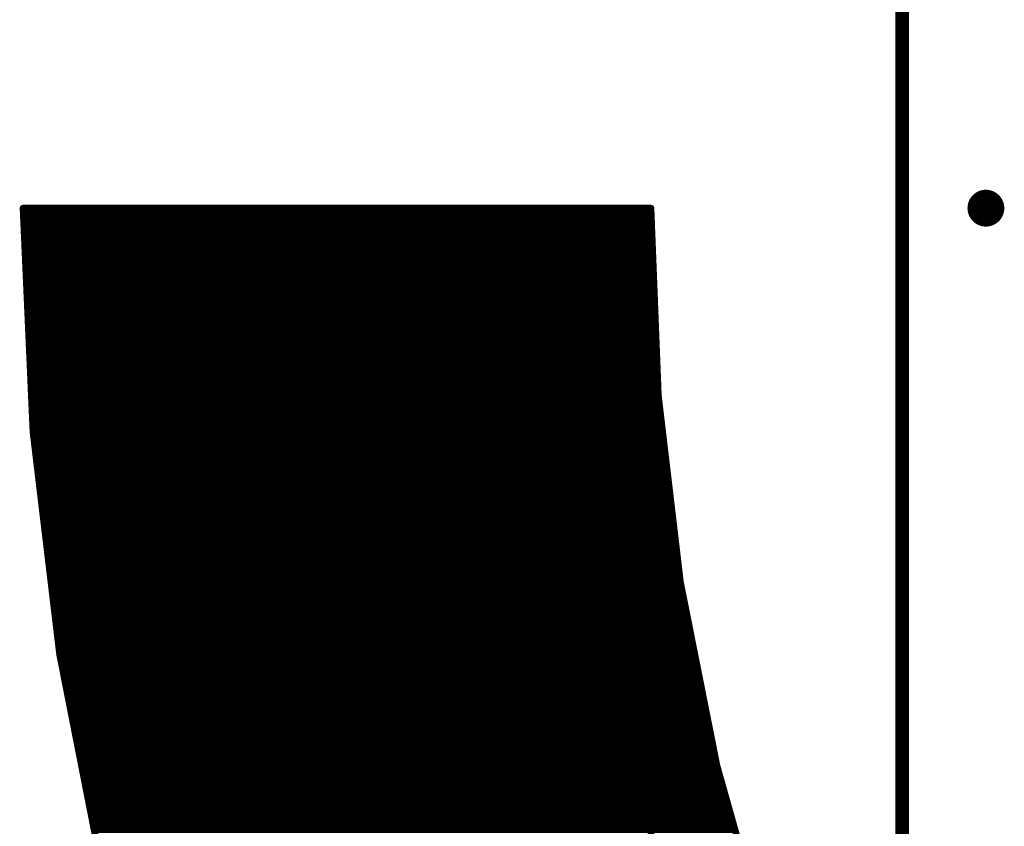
# Model space of a CAD drawing. Extents: x -13 to 79, y -40 to 78.
# Tile 22 of 96: x -13 to 2, y 23 to 35. Entities that reach past the tile are written whole.
import ezdxf

# ---------------------------------------------------------------- set-up
doc = ezdxf.new("R2010")
doc.units = 0
for name, color, linetype in [('1', 22, 'CONTINUOUS'), ('16', 175, 'CONTINUOUS'), ('18', 82, 'CONTINUOUS'), ('20', 213, 'CONTINUOUS'), ('21', 253, 'CONTINUOUS')]:
    doc.layers.add(name, color=color, linetype=linetype)

# ---------------------------------------------------------------- blocks, each defined once
blk = doc.blocks.new('ROUNDV')
at = {"const_width": 0.5}
blk.add_lwpolyline([(0, -0.25, 1), (0, 0.25, 1), (0, -0.25)], format="xyb", dxfattribs=at)

msp = doc.modelspace()

# ---------------------------------------------------------------- linework, layer by layer
at = {"layer": '1', "const_width": 0.2032}
msp.add_lwpolyline([(0, 64.77), (0, 0)], dxfattribs=at)
at = {"layer": '16', "const_width": 0.2032}
msp.add_lwpolyline([(0, 64.77), (0, 0)], dxfattribs=at)
at = {"layer": '20', "const_width": 0.1524}
msp.add_lwpolyline([(0, 3), (0, 61.77)], dxfattribs=at)
at = {"layer": '21', "const_width": 0.1016}
for points in [[(-13.1843, 28.993), (-13.335, 32.385)], [(-13.335, 32.385), (-3.81, 32.385)], [(-3.81, 32.385), (-3.6984, 29.5452)], [(-3.81, 32.385), (-3.81, 6.35)], [(-3.81, 6.35), (-3.81, 32.385)], [(-13.3316, 32.3088), (-3.81, 32.3088)], [(-3.81, 32.3088), (-3.807, 32.3088)], [(-13.3271, 32.2072), (-3.81, 32.2072)], [(-13.3226, 32.1056), (-3.81, 32.1056)], [(-3.81, 32.2072), (-3.803, 32.2072)], [(-3.81, 32.1056), (-3.799, 32.1056)], [(-13.3181, 32.004), (-3.81, 32.004)], [(-3.81, 32.004), (-3.795, 32.004)], [(-13.3136, 31.9024), (-3.81, 31.9024)], [(-13.309, 31.8008), (-3.81, 31.8008)], [(-3.81, 31.9024), (-3.791, 31.9024)], [(-3.81, 31.8008), (-3.787, 31.8008)], [(-13.3045, 31.6992), (-3.81, 31.6992)], [(-3.81, 31.6992), (-3.7831, 31.6992)], [(-13.3, 31.5976), (-3.81, 31.5976)], [(-13.2955, 31.496), (-3.81, 31.496)], [(-3.81, 31.5976), (-3.7791, 31.5976)], [(-3.81, 31.496), (-3.7751, 31.496)], [(-13.291, 31.3944), (-3.81, 31.3944)], [(-3.81, 31.3944), (-3.7711, 31.3944)], [(-13.2865, 31.2928), (-3.81, 31.2928)], [(-13.282, 31.1912), (-3.81, 31.1912)], [(-3.81, 31.2928), (-3.7671, 31.2928)], [(-3.81, 31.1912), (-3.7631, 31.1912)], [(-13.2775, 31.0896), (-3.81, 31.0896)], [(-3.81, 31.0896), (-3.7591, 31.0896)], [(-13.2729, 30.988), (-3.81, 30.988)], [(-13.2684, 30.8864), (-3.81, 30.8864)], [(-3.81, 30.988), (-3.7551, 30.988)], [(-3.81, 30.8864), (-3.7511, 30.8864)], [(-13.2639, 30.7848), (-3.81, 30.7848)], [(-3.81, 30.7848), (-3.7471, 30.7848)], [(-13.2594, 30.6832), (-3.81, 30.6832)], [(-13.2549, 30.5816), (-3.81, 30.5816)], [(-3.81, 30.6832), (-3.7431, 30.6832)], [(-3.81, 30.5816), (-3.7391, 30.5816)], [(-13.2504, 30.48), (-3.81, 30.48)], [(-3.81, 30.48), (-3.7352, 30.48)], [(-13.2459, 30.3784), (-3.81, 30.3784)], [(-13.2413, 30.2768), (-3.81, 30.2768)], [(-3.81, 30.3784), (-3.7312, 30.3784)], [(-3.81, 30.2768), (-3.7272, 30.2768)], [(-13.2368, 30.1752), (-3.81, 30.1752)], [(-3.81, 30.1752), (-3.7232, 30.1752)], [(-13.2323, 30.0736), (-3.81, 30.0736)], [(-13.2278, 29.972), (-3.81, 29.972)], [(-3.81, 30.0736), (-3.7192, 30.0736)], [(-3.81, 29.972), (-3.7152, 29.972)], [(-13.2233, 29.8704), (-3.81, 29.8704)], [(-3.81, 29.8704), (-3.7112, 29.8704)], [(-13.2188, 29.7688), (-3.81, 29.7688)], [(-3.81, 29.7688), (-3.7072, 29.7688)], [(-13.2143, 29.6672), (-3.81, 29.6672)], [(-13.2098, 29.5656), (-3.81, 29.5656)], [(-3.81, 29.6672), (-3.7032, 29.6672)], [(-3.81, 29.5656), (-3.6992, 29.5656)], [(-3.6984, 29.5452), (-3.3644, 26.7229)], [(-13.2052, 29.464), (-3.81, 29.464)], [(-3.81, 29.464), (-3.6888, 29.464)], [(-13.2007, 29.3624), (-3.81, 29.3624)], [(-13.1962, 29.2608), (-3.81, 29.2608)], [(-3.81, 29.3624), (-3.6768, 29.3624)], [(-3.81, 29.2608), (-3.6648, 29.2608)], [(-13.1917, 29.1592), (-3.81, 29.1592)], [(-3.81, 29.1592), (-3.6527, 29.1592)], [(-13.1872, 29.0576), (-3.81, 29.0576)], [(-12.7806, 25.6217), (-13.1843, 28.993)], [(-13.1799, 28.956), (-3.81, 28.956)], [(-3.81, 29.0576), (-3.6407, 29.0576)], [(-3.81, 28.956), (-3.6287, 28.956)], [(-13.1677, 28.8544), (-3.81, 28.8544)], [(-3.81, 28.8544), (-3.6167, 28.8544)], [(-13.1556, 28.7528), (-3.81, 28.7528)], [(-13.1434, 28.6512), (-3.81, 28.6512)], [(-3.81, 28.7528), (-3.6046, 28.7528)], [(-3.81, 28.6512), (-3.5926, 28.6512)], [(-13.1312, 28.5496), (-3.81, 28.5496)], [(-3.81, 28.5496), (-3.5806, 28.5496)], [(-13.1191, 28.448), (-3.81, 28.448)], [(-13.1069, 28.3464), (-3.81, 28.3464)], [(-3.81, 28.448), (-3.5686, 28.448)], [(-3.81, 28.3464), (-3.5565, 28.3464)], [(-13.0947, 28.2448), (-3.81, 28.2448)], [(-3.81, 28.2448), (-3.5445, 28.2448)], [(-13.0826, 28.1432), (-3.81, 28.1432)], [(-13.0704, 28.0416), (-3.81, 28.0416)], [(-3.81, 28.1432), (-3.5325, 28.1432)], [(-3.81, 28.0416), (-3.5205, 28.0416)], [(-13.0582, 27.94), (-3.81, 27.94)], [(-3.81, 27.94), (-3.5084, 27.94)], [(-13.046, 27.8384), (-3.81, 27.8384)], [(-13.0339, 27.7368), (-3.81, 27.7368)], [(-3.81, 27.8384), (-3.4964, 27.8384)], [(-3.81, 27.7368), (-3.4844, 27.7368)], [(-13.0217, 27.6352), (-3.81, 27.6352)], [(-3.81, 27.6352), (-3.4724, 27.6352)], [(-13.0095, 27.5336), (-3.81, 27.5336)], [(-12.9974, 27.432), (-3.81, 27.432)], [(-3.81, 27.5336), (-3.4603, 27.5336)], [(-3.81, 27.432), (-3.4483, 27.432)], [(-12.9852, 27.3304), (-3.81, 27.3304)], [(-3.81, 27.3304), (-3.4363, 27.3304)], [(-12.973, 27.2288), (-3.81, 27.2288)], [(-3.81, 27.2288), (-3.4243, 27.2288)], [(-12.9609, 27.1272), (-3.81, 27.1272)], [(-12.9487, 27.0256), (-3.81, 27.0256)], [(-3.81, 27.1272), (-3.4122, 27.1272)], [(-3.81, 27.0256), (-3.4002, 27.0256)], [(-12.9365, 26.924), (-3.81, 26.924)], [(-3.81, 26.924), (-3.3882, 26.924)], [(-12.9244, 26.8224), (-3.81, 26.8224)], [(-12.9122, 26.7208), (-3.81, 26.7208)], [(-3.81, 26.8224), (-3.3762, 26.8224)], [(-3.81, 26.7208), (-3.364, 26.7208)], [(-3.3644, 26.7229), (-2.8099, 23.9354)], [(-12.9, 26.6192), (-3.81, 26.6192)], [(-3.81, 26.6192), (-3.3438, 26.6192)], [(-12.8879, 26.5176), (-3.81, 26.5176)], [(-12.8757, 26.416), (-3.81, 26.416)], [(-3.81, 26.5176), (-3.3236, 26.5176)], [(-3.81, 26.416), (-3.3033, 26.416)], [(-12.8635, 26.3144), (-3.81, 26.3144)], [(-3.81, 26.3144), (-3.2831, 26.3144)], [(-12.8514, 26.2128), (-3.81, 26.2128)], [(-12.8392, 26.1112), (-3.81, 26.1112)], [(-3.81, 26.2128), (-3.2629, 26.2128)], [(-3.81, 26.1112), (-3.2427, 26.1112)], [(-12.827, 26.0096), (-3.81, 26.0096)], [(-3.81, 26.0096), (-3.2225, 26.0096)], [(-12.8149, 25.908), (-3.81, 25.908)], [(-12.8027, 25.8064), (-3.81, 25.8064)], [(-3.81, 25.908), (-3.2023, 25.908)], [(-3.81, 25.8064), (-3.1821, 25.8064)], [(-12.7905, 25.7048), (-3.81, 25.7048)], [(-3.81, 25.7048), (-3.1619, 25.7048)], [(-12.126, 22.29), (-12.7806, 25.6217)], [(-12.7769, 25.6032), (-3.81, 25.6032)], [(-12.757, 25.5016), (-3.81, 25.5016)], [(-3.81, 25.6032), (-3.1417, 25.6032)], [(-3.81, 25.5016), (-3.1215, 25.5016)], [(-12.737, 25.4), (-3.81, 25.4)], [(-3.81, 25.4), (-3.1012, 25.4)], [(-12.7171, 25.2984), (-3.81, 25.2984)], [(-12.6971, 25.1968), (-3.81, 25.1968)], [(-3.81, 25.2984), (-3.081, 25.2984)], [(-3.81, 25.1968), (-3.0608, 25.1968)], [(-12.6771, 25.0952), (-3.81, 25.0952)], [(-3.81, 25.0952), (-3.0406, 25.0952)], [(-12.6572, 24.9936), (-3.81, 24.9936)], [(-12.6372, 24.892), (-3.81, 24.892)], [(-3.81, 24.9936), (-3.0204, 24.9936)], [(-3.81, 24.892), (-3.0002, 24.892)], [(-12.6173, 24.7904), (-3.81, 24.7904)], [(-3.81, 24.7904), (-2.98, 24.7904)], [(-12.5973, 24.6888), (-3.81, 24.6888)], [(-3.81, 24.6888), (-2.9598, 24.6888)], [(-12.5773, 24.5872), (-3.81, 24.5872)], [(-12.5574, 24.4856), (-3.81, 24.4856)], [(-3.81, 24.5872), (-2.9396, 24.5872)], [(-3.81, 24.4856), (-2.9194, 24.4856)], [(-12.5374, 24.384), (-3.81, 24.384)], [(-3.81, 24.384), (-2.8992, 24.384)], [(-12.5175, 24.2824), (-3.81, 24.2824)], [(-12.4975, 24.1808), (-3.81, 24.1808)], [(-3.81, 24.2824), (-2.8789, 24.2824)], [(-3.81, 24.1808), (-2.8587, 24.1808)], [(-12.4775, 24.0792), (-3.81, 24.0792)], [(-3.81, 24.0792), (-2.8385, 24.0792)], [(-12.4576, 23.9776), (-3.81, 23.9776)], [(-12.4376, 23.876), (-3.81, 23.876)], [(-3.81, 23.9776), (-2.8183, 23.9776)], [(-3.81, 23.876), (-2.7932, 23.876)], [(-2.8099, 23.9354), (-2.0385, 21.2001)], [(-12.4177, 23.7744), (-3.81, 23.7744)], [(-3.81, 23.7744), (-2.7645, 23.7744)], [(-12.3977, 23.6728), (-3.81, 23.6728)], [(-12.3777, 23.5712), (-3.81, 23.5712)], [(-3.81, 23.6728), (-2.7359, 23.6728)], [(-3.81, 23.5712), (-2.7072, 23.5712)], [(-12.3578, 23.4696), (-3.81, 23.4696)], [(-3.81, 23.4696), (-2.6785, 23.4696)], [(-12.3378, 23.368), (-3.81, 23.368)], [(-12.3178, 23.2664), (-3.81, 23.2664)], [(-3.81, 23.368), (-2.6499, 23.368)], [(-3.81, 23.2664), (-2.6212, 23.2664)], [(-12.2979, 23.1648), (-3.81, 23.1648)], [(-3.81, 23.1648), (-2.5926, 23.1648)], [(-12.2779, 23.0632), (-3.81, 23.0632)], [(-12.258, 22.9616), (-3.81, 22.9616)], [(-3.81, 23.0632), (-2.5639, 23.0632)], [(-3.81, 22.9616), (-2.5353, 22.9616)]]:
    msp.add_lwpolyline(points, dxfattribs=at)
at = {"layer": '21', "const_width": 0.0508}
for points in [[(-13.3096, 32.3861, 1), (-13.3604, 32.3839)], [(-13.335, 32.4104, 1), (-13.335, 32.3596)], [(-3.7846, 32.386, 1), (-3.8354, 32.384)], [(-3.7846, 32.385, 1), (-3.8354, 32.385)], [(-3.7846, 32.385, 1), (-3.8354, 32.385)], [(-3.81, 32.3596, 1), (-3.81, 32.4104)], [(-13.3316, 32.3342, 1), (-13.3316, 32.2834)], [(-3.81, 32.3342, 1), (-3.81, 32.2834)], [(-3.81, 32.2834, 1), (-3.81, 32.3342)], [(-3.807, 32.2834, 1), (-3.807, 32.3342)], [(-13.3271, 32.2326, 1), (-13.3271, 32.1818)], [(-13.3226, 32.131, 1), (-13.3226, 32.0802)], [(-3.81, 32.2326, 1), (-3.81, 32.1818)], [(-3.81, 32.131, 1), (-3.81, 32.0802)], [(-3.81, 32.1818, 1), (-3.81, 32.2326)], [(-3.81, 32.0802, 1), (-3.81, 32.131)], [(-3.803, 32.1818, 1), (-3.803, 32.2326)], [(-3.799, 32.0802, 1), (-3.799, 32.131)], [(-13.3181, 32.0294, 1), (-13.3181, 31.9786)], [(-3.81, 32.0294, 1), (-3.81, 31.9786)], [(-3.81, 31.9786, 1), (-3.81, 32.0294)], [(-3.795, 31.9786, 1), (-3.795, 32.0294)], [(-13.3136, 31.9278, 1), (-13.3136, 31.877)], [(-13.309, 31.8262, 1), (-13.309, 31.7754)], [(-3.81, 31.9278, 1), (-3.81, 31.877)], [(-3.81, 31.8262, 1), (-3.81, 31.7754)], [(-3.81, 31.877, 1), (-3.81, 31.9278)], [(-3.81, 31.7754, 1), (-3.81, 31.8262)], [(-3.791, 31.877, 1), (-3.791, 31.9278)], [(-3.787, 31.7754, 1), (-3.787, 31.8262)], [(-13.3045, 31.7246, 1), (-13.3045, 31.6738)], [(-3.81, 31.7246, 1), (-3.81, 31.6738)], [(-3.81, 31.6738, 1), (-3.81, 31.7246)], [(-3.7831, 31.6738, 1), (-3.7831, 31.7246)], [(-13.3, 31.623, 1), (-13.3, 31.5722)], [(-13.2955, 31.5214, 1), (-13.2955, 31.4706)], [(-3.81, 31.623, 1), (-3.81, 31.5722)], [(-3.81, 31.5214, 1), (-3.81, 31.4706)], [(-3.81, 31.5722, 1), (-3.81, 31.623)], [(-3.81, 31.4706, 1), (-3.81, 31.5214)], [(-3.7791, 31.5722, 1), (-3.7791, 31.623)], [(-3.7751, 31.4706, 1), (-3.7751, 31.5214)], [(-13.291, 31.4198, 1), (-13.291, 31.369)], [(-3.81, 31.4198, 1), (-3.81, 31.369)], [(-3.81, 31.369, 1), (-3.81, 31.4198)], [(-3.7711, 31.369, 1), (-3.7711, 31.4198)], [(-13.2865, 31.3182, 1), (-13.2865, 31.2674)], [(-13.282, 31.2166, 1), (-13.282, 31.1658)], [(-3.81, 31.3182, 1), (-3.81, 31.2674)], [(-3.81, 31.2166, 1), (-3.81, 31.1658)], [(-3.81, 31.2674, 1), (-3.81, 31.3182)], [(-3.81, 31.1658, 1), (-3.81, 31.2166)], [(-3.7671, 31.2674, 1), (-3.7671, 31.3182)], [(-3.7631, 31.1658, 1), (-3.7631, 31.2166)], [(-13.2775, 31.115, 1), (-13.2775, 31.0642)], [(-3.81, 31.115, 1), (-3.81, 31.0642)], [(-3.81, 31.0642, 1), (-3.81, 31.115)], [(-3.7591, 31.0642, 1), (-3.7591, 31.115)], [(-13.2729, 31.0134, 1), (-13.2729, 30.9626)], [(-13.2684, 30.9118, 1), (-13.2684, 30.861)], [(-3.81, 31.0134, 1), (-3.81, 30.9626)], [(-3.81, 30.9118, 1), (-3.81, 30.861)], [(-3.81, 30.9626, 1), (-3.81, 31.0134)], [(-3.81, 30.861, 1), (-3.81, 30.9118)], [(-3.7551, 30.9626, 1), (-3.7551, 31.0134)], [(-3.7511, 30.861, 1), (-3.7511, 30.9118)], [(-13.2639, 30.8102, 1), (-13.2639, 30.7594)], [(-3.81, 30.8102, 1), (-3.81, 30.7594)], [(-3.81, 30.7594, 1), (-3.81, 30.8102)], [(-3.7471, 30.7594, 1), (-3.7471, 30.8102)], [(-13.2594, 30.7086, 1), (-13.2594, 30.6578)], [(-13.2549, 30.607, 1), (-13.2549, 30.5562)], [(-3.81, 30.7086, 1), (-3.81, 30.6578)], [(-3.81, 30.607, 1), (-3.81, 30.5562)], [(-3.81, 30.6578, 1), (-3.81, 30.7086)], [(-3.81, 30.5562, 1), (-3.81, 30.607)], [(-3.7431, 30.6578, 1), (-3.7431, 30.7086)], [(-3.7391, 30.5562, 1), (-3.7391, 30.607)], [(-13.2504, 30.5054, 1), (-13.2504, 30.4546)], [(-3.81, 30.5054, 1), (-3.81, 30.4546)], [(-3.81, 30.4546, 1), (-3.81, 30.5054)], [(-3.7352, 30.4546, 1), (-3.7352, 30.5054)], [(-13.2459, 30.4038, 1), (-13.2459, 30.353)], [(-13.2413, 30.3022, 1), (-13.2413, 30.2514)], [(-3.81, 30.4038, 1), (-3.81, 30.353)], [(-3.81, 30.3022, 1), (-3.81, 30.2514)], [(-3.81, 30.353, 1), (-3.81, 30.4038)], [(-3.81, 30.2514, 1), (-3.81, 30.3022)], [(-3.7312, 30.353, 1), (-3.7312, 30.4038)], [(-3.7272, 30.2514, 1), (-3.7272, 30.3022)], [(-13.2368, 30.2006, 1), (-13.2368, 30.1498)], [(-3.81, 30.2006, 1), (-3.81, 30.1498)], [(-3.81, 30.1498, 1), (-3.81, 30.2006)], [(-3.7232, 30.1498, 1), (-3.7232, 30.2006)], [(-13.2323, 30.099, 1), (-13.2323, 30.0482)], [(-13.2278, 29.9974, 1), (-13.2278, 29.9466)], [(-3.81, 30.099, 1), (-3.81, 30.0482)], [(-3.81, 29.9974, 1), (-3.81, 29.9466)], [(-3.81, 30.0482, 1), (-3.81, 30.099)], [(-3.81, 29.9466, 1), (-3.81, 29.9974)], [(-3.7192, 30.0482, 1), (-3.7192, 30.099)], [(-3.7152, 29.9466, 1), (-3.7152, 29.9974)], [(-13.2233, 29.8958, 1), (-13.2233, 29.845)], [(-3.81, 29.8958, 1), (-3.81, 29.845)], [(-3.81, 29.845, 1), (-3.81, 29.8958)], [(-3.7112, 29.845, 1), (-3.7112, 29.8958)], [(-13.2188, 29.7942, 1), (-13.2188, 29.7434)], [(-3.81, 29.7942, 1), (-3.81, 29.7434)], [(-3.81, 29.7434, 1), (-3.81, 29.7942)], [(-3.7072, 29.7434, 1), (-3.7072, 29.7942)], [(-13.2143, 29.6926, 1), (-13.2143, 29.6418)], [(-13.2098, 29.591, 1), (-13.2098, 29.5402)], [(-3.81, 29.6926, 1), (-3.81, 29.6418)], [(-3.81, 29.591, 1), (-3.81, 29.5402)], [(-3.81, 29.6418, 1), (-3.81, 29.6926)], [(-3.81, 29.5402, 1), (-3.81, 29.591)], [(-3.6732, 29.5482, 1), (-3.7236, 29.5422)], [(-3.7032, 29.6418, 1), (-3.7032, 29.6926)], [(-3.6992, 29.5402, 1), (-3.6992, 29.591)], [(-13.2052, 29.4894, 1), (-13.2052, 29.4386)], [(-3.81, 29.4894, 1), (-3.81, 29.4386)], [(-3.81, 29.4386, 1), (-3.81, 29.4894)], [(-3.7238, 29.5442, 1), (-3.673, 29.5462)], [(-3.6888, 29.4386, 1), (-3.6888, 29.4894)], [(-13.2007, 29.3878, 1), (-13.2007, 29.337)], [(-13.1962, 29.2862, 1), (-13.1962, 29.2354)], [(-3.81, 29.3878, 1), (-3.81, 29.337)], [(-3.81, 29.2862, 1), (-3.81, 29.2354)], [(-3.81, 29.337, 1), (-3.81, 29.3878)], [(-3.81, 29.2354, 1), (-3.81, 29.2862)], [(-3.6768, 29.337, 1), (-3.6768, 29.3878)], [(-3.6648, 29.2354, 1), (-3.6648, 29.2862)], [(-13.1917, 29.1846, 1), (-13.1917, 29.1338)], [(-3.81, 29.1846, 1), (-3.81, 29.1338)], [(-3.81, 29.1338, 1), (-3.81, 29.1846)], [(-3.6527, 29.1338, 1), (-3.6527, 29.1846)], [(-13.1872, 29.083, 1), (-13.1872, 29.0322)], [(-13.1591, 28.996, 1), (-13.2095, 28.9899)], [(-13.2097, 28.9918, 1), (-13.1589, 28.9941)], [(-13.1799, 28.9814, 1), (-13.1799, 28.9306)], [(-3.81, 29.083, 1), (-3.81, 29.0322)], [(-3.81, 28.9814, 1), (-3.81, 28.9306)], [(-3.81, 29.0322, 1), (-3.81, 29.083)], [(-3.81, 28.9306, 1), (-3.81, 28.9814)], [(-3.6407, 29.0322, 1), (-3.6407, 29.083)], [(-3.6287, 28.9306, 1), (-3.6287, 28.9814)], [(-13.1677, 28.8798, 1), (-13.1677, 28.829)], [(-3.81, 28.8798, 1), (-3.81, 28.829)], [(-3.81, 28.829, 1), (-3.81, 28.8798)], [(-3.6167, 28.829, 1), (-3.6167, 28.8798)], [(-13.1556, 28.7782, 1), (-13.1556, 28.7274)], [(-13.1434, 28.6766, 1), (-13.1434, 28.6258)], [(-3.81, 28.7782, 1), (-3.81, 28.7274)], [(-3.81, 28.6766, 1), (-3.81, 28.6258)], [(-3.81, 28.7274, 1), (-3.81, 28.7782)], [(-3.81, 28.6258, 1), (-3.81, 28.6766)], [(-3.6046, 28.7274, 1), (-3.6046, 28.7782)], [(-3.5926, 28.6258, 1), (-3.5926, 28.6766)], [(-13.1312, 28.575, 1), (-13.1312, 28.5242)], [(-3.81, 28.575, 1), (-3.81, 28.5242)], [(-3.81, 28.5242, 1), (-3.81, 28.575)], [(-3.5806, 28.5242, 1), (-3.5806, 28.575)], [(-13.1191, 28.4734, 1), (-13.1191, 28.4226)], [(-13.1069, 28.3718, 1), (-13.1069, 28.321)], [(-3.81, 28.4734, 1), (-3.81, 28.4226)], [(-3.81, 28.3718, 1), (-3.81, 28.321)], [(-3.81, 28.4226, 1), (-3.81, 28.4734)], [(-3.81, 28.321, 1), (-3.81, 28.3718)], [(-3.5686, 28.4226, 1), (-3.5686, 28.4734)], [(-3.5565, 28.321, 1), (-3.5565, 28.3718)], [(-13.0947, 28.2702, 1), (-13.0947, 28.2194)], [(-3.81, 28.2702, 1), (-3.81, 28.2194)], [(-3.81, 28.2194, 1), (-3.81, 28.2702)], [(-3.5445, 28.2194, 1), (-3.5445, 28.2702)], [(-13.0826, 28.1686, 1), (-13.0826, 28.1178)], [(-13.0704, 28.067, 1), (-13.0704, 28.0162)], [(-3.81, 28.1686, 1), (-3.81, 28.1178)], [(-3.81, 28.067, 1), (-3.81, 28.0162)], [(-3.81, 28.1178, 1), (-3.81, 28.1686)], [(-3.81, 28.0162, 1), (-3.81, 28.067)], [(-3.5325, 28.1178, 1), (-3.5325, 28.1686)], [(-3.5205, 28.0162, 1), (-3.5205, 28.067)], [(-13.0582, 27.9654, 1), (-13.0582, 27.9146)], [(-3.81, 27.9654, 1), (-3.81, 27.9146)], [(-3.81, 27.9146, 1), (-3.81, 27.9654)], [(-3.5084, 27.9146, 1), (-3.5084, 27.9654)], [(-13.046, 27.8638, 1), (-13.046, 27.813)], [(-13.0339, 27.7622, 1), (-13.0339, 27.7114)], [(-3.81, 27.8638, 1), (-3.81, 27.813)], [(-3.81, 27.7622, 1), (-3.81, 27.7114)], [(-3.81, 27.813, 1), (-3.81, 27.8638)], [(-3.81, 27.7114, 1), (-3.81, 27.7622)], [(-3.4964, 27.813, 1), (-3.4964, 27.8638)], [(-3.4844, 27.7114, 1), (-3.4844, 27.7622)], [(-13.0217, 27.6606, 1), (-13.0217, 27.6098)], [(-3.81, 27.6606, 1), (-3.81, 27.6098)], [(-3.81, 27.6098, 1), (-3.81, 27.6606)], [(-3.4724, 27.6098, 1), (-3.4724, 27.6606)], [(-13.0095, 27.559, 1), (-13.0095, 27.5082)], [(-12.9974, 27.4574, 1), (-12.9974, 27.4066)], [(-3.81, 27.559, 1), (-3.81, 27.5082)], [(-3.81, 27.4574, 1), (-3.81, 27.4066)], [(-3.81, 27.5082, 1), (-3.81, 27.559)], [(-3.81, 27.4066, 1), (-3.81, 27.4574)], [(-3.4603, 27.5082, 1), (-3.4603, 27.559)], [(-3.4483, 27.4066, 1), (-3.4483, 27.4574)], [(-12.9852, 27.3558, 1), (-12.9852, 27.305)], [(-3.81, 27.3558, 1), (-3.81, 27.305)], [(-3.81, 27.305, 1), (-3.81, 27.3558)], [(-3.4363, 27.305, 1), (-3.4363, 27.3558)], [(-12.973, 27.2542, 1), (-12.973, 27.2034)], [(-3.81, 27.2542, 1), (-3.81, 27.2034)], [(-3.81, 27.2034, 1), (-3.81, 27.2542)], [(-3.4243, 27.2034, 1), (-3.4243, 27.2542)], [(-12.9609, 27.1526, 1), (-12.9609, 27.1018)], [(-12.9487, 27.051, 1), (-12.9487, 27.0002)], [(-3.81, 27.1526, 1), (-3.81, 27.1018)], [(-3.81, 27.051, 1), (-3.81, 27.0002)], [(-3.81, 27.1018, 1), (-3.81, 27.1526)], [(-3.81, 27.0002, 1), (-3.81, 27.051)], [(-3.4122, 27.1018, 1), (-3.4122, 27.1526)], [(-3.4002, 27.0002, 1), (-3.4002, 27.051)], [(-12.9365, 26.9494, 1), (-12.9365, 26.8986)], [(-3.81, 26.9494, 1), (-3.81, 26.8986)], [(-3.81, 26.8986, 1), (-3.81, 26.9494)], [(-3.3882, 26.8986, 1), (-3.3882, 26.9494)], [(-12.9244, 26.8478, 1), (-12.9244, 26.797)], [(-12.9122, 26.7462, 1), (-12.9122, 26.6954)], [(-3.81, 26.8478, 1), (-3.81, 26.797)], [(-3.81, 26.7462, 1), (-3.81, 26.6954)], [(-3.81, 26.797, 1), (-3.81, 26.8478)], [(-3.81, 26.6954, 1), (-3.81, 26.7462)], [(-3.3395, 26.7278, 1), (-3.3893, 26.7179)], [(-3.3896, 26.7199, 1), (-3.3392, 26.7258)], [(-3.3762, 26.797, 1), (-3.3762, 26.8478)], [(-3.364, 26.6954, 1), (-3.364, 26.7462)], [(-12.9, 26.6446, 1), (-12.9, 26.5938)], [(-3.81, 26.6446, 1), (-3.81, 26.5938)], [(-3.81, 26.5938, 1), (-3.81, 26.6446)], [(-3.3438, 26.5938, 1), (-3.3438, 26.6446)], [(-12.8879, 26.543, 1), (-12.8879, 26.4922)], [(-12.8757, 26.4414, 1), (-12.8757, 26.3906)], [(-3.81, 26.543, 1), (-3.81, 26.4922)], [(-3.81, 26.4414, 1), (-3.81, 26.3906)], [(-3.81, 26.4922, 1), (-3.81, 26.543)], [(-3.81, 26.3906, 1), (-3.81, 26.4414)], [(-3.3236, 26.4922, 1), (-3.3236, 26.543)], [(-3.3033, 26.3906, 1), (-3.3033, 26.4414)], [(-12.8635, 26.3398, 1), (-12.8635, 26.289)], [(-3.81, 26.3398, 1), (-3.81, 26.289)], [(-3.81, 26.289, 1), (-3.81, 26.3398)], [(-3.2831, 26.289, 1), (-3.2831, 26.3398)], [(-12.8514, 26.2382, 1), (-12.8514, 26.1874)], [(-12.8392, 26.1366, 1), (-12.8392, 26.0858)], [(-3.81, 26.2382, 1), (-3.81, 26.1874)], [(-3.81, 26.1366, 1), (-3.81, 26.0858)], [(-3.81, 26.1874, 1), (-3.81, 26.2382)], [(-3.81, 26.0858, 1), (-3.81, 26.1366)], [(-3.2629, 26.1874, 1), (-3.2629, 26.2382)], [(-3.2427, 26.0858, 1), (-3.2427, 26.1366)], [(-12.827, 26.035, 1), (-12.827, 25.9842)], [(-3.81, 26.035, 1), (-3.81, 25.9842)], [(-3.81, 25.9842, 1), (-3.81, 26.035)], [(-3.2225, 25.9842, 1), (-3.2225, 26.035)], [(-12.8149, 25.9334, 1), (-12.8149, 25.8826)], [(-12.8027, 25.8318, 1), (-12.8027, 25.781)], [(-3.81, 25.9334, 1), (-3.81, 25.8826)], [(-3.81, 25.8318, 1), (-3.81, 25.781)], [(-3.81, 25.8826, 1), (-3.81, 25.9334)], [(-3.81, 25.781, 1), (-3.81, 25.8318)], [(-3.2023, 25.8826, 1), (-3.2023, 25.9334)], [(-3.1821, 25.781, 1), (-3.1821, 25.8318)], [(-12.7905, 25.7302, 1), (-12.7905, 25.6794)], [(-3.81, 25.7302, 1), (-3.81, 25.6794)], [(-3.81, 25.6794, 1), (-3.81, 25.7302)], [(-3.1619, 25.6794, 1), (-3.1619, 25.7302)], [(-12.7556, 25.6266, 1), (-12.8055, 25.6168)], [(-12.8058, 25.6186, 1), (-12.7554, 25.6247)], [(-12.7769, 25.6286, 1), (-12.7769, 25.5778)], [(-12.757, 25.527, 1), (-12.757, 25.4762)], [(-3.81, 25.6286, 1), (-3.81, 25.5778)], [(-3.81, 25.527, 1), (-3.81, 25.4762)], [(-3.81, 25.5778, 1), (-3.81, 25.6286)], [(-3.81, 25.4762, 1), (-3.81, 25.527)], [(-3.1417, 25.5778, 1), (-3.1417, 25.6286)], [(-3.1215, 25.4762, 1), (-3.1215, 25.527)], [(-12.737, 25.4254, 1), (-12.737, 25.3746)], [(-3.81, 25.4254, 1), (-3.81, 25.3746)], [(-3.81, 25.3746, 1), (-3.81, 25.4254)], [(-3.1012, 25.3746, 1), (-3.1012, 25.4254)], [(-12.7171, 25.3238, 1), (-12.7171, 25.273)], [(-12.6971, 25.2222, 1), (-12.6971, 25.1714)], [(-3.81, 25.3238, 1), (-3.81, 25.273)], [(-3.81, 25.2222, 1), (-3.81, 25.1714)], [(-3.81, 25.273, 1), (-3.81, 25.3238)], [(-3.81, 25.1714, 1), (-3.81, 25.2222)], [(-3.081, 25.273, 1), (-3.081, 25.3238)], [(-3.0608, 25.1714, 1), (-3.0608, 25.2222)], [(-12.6771, 25.1206, 1), (-12.6771, 25.0698)], [(-3.81, 25.1206, 1), (-3.81, 25.0698)], [(-3.81, 25.0698, 1), (-3.81, 25.1206)], [(-3.0406, 25.0698, 1), (-3.0406, 25.1206)], [(-12.6572, 25.019, 1), (-12.6572, 24.9682)], [(-12.6372, 24.9174, 1), (-12.6372, 24.8666)], [(-3.81, 25.019, 1), (-3.81, 24.9682)], [(-3.81, 24.9174, 1), (-3.81, 24.8666)], [(-3.81, 24.9682, 1), (-3.81, 25.019)], [(-3.81, 24.8666, 1), (-3.81, 24.9174)], [(-3.0204, 24.9682, 1), (-3.0204, 25.019)], [(-3.0002, 24.8666, 1), (-3.0002, 24.9174)], [(-12.6173, 24.8158, 1), (-12.6173, 24.765)], [(-3.81, 24.8158, 1), (-3.81, 24.765)], [(-3.81, 24.765, 1), (-3.81, 24.8158)], [(-2.98, 24.765, 1), (-2.98, 24.8158)], [(-12.5973, 24.7142, 1), (-12.5973, 24.6634)], [(-3.81, 24.7142, 1), (-3.81, 24.6634)], [(-3.81, 24.6634, 1), (-3.81, 24.7142)], [(-2.9598, 24.6634, 1), (-2.9598, 24.7142)], [(-12.5773, 24.6126, 1), (-12.5773, 24.5618)], [(-12.5574, 24.511, 1), (-12.5574, 24.4602)], [(-3.81, 24.6126, 1), (-3.81, 24.5618)], [(-3.81, 24.511, 1), (-3.81, 24.4602)], [(-3.81, 24.5618, 1), (-3.81, 24.6126)], [(-3.81, 24.4602, 1), (-3.81, 24.511)], [(-2.9396, 24.5618, 1), (-2.9396, 24.6126)], [(-2.9194, 24.4602, 1), (-2.9194, 24.511)], [(-12.5374, 24.4094, 1), (-12.5374, 24.3586)], [(-3.81, 24.4094, 1), (-3.81, 24.3586)], [(-3.81, 24.3586, 1), (-3.81, 24.4094)], [(-2.8992, 24.3586, 1), (-2.8992, 24.4094)], [(-12.5175, 24.3078, 1), (-12.5175, 24.257)], [(-12.4975, 24.2062, 1), (-12.4975, 24.1554)], [(-3.81, 24.3078, 1), (-3.81, 24.257)], [(-3.81, 24.2062, 1), (-3.81, 24.1554)], [(-3.81, 24.257, 1), (-3.81, 24.3078)], [(-3.81, 24.1554, 1), (-3.81, 24.2062)], [(-2.8789, 24.257, 1), (-2.8789, 24.3078)], [(-2.8587, 24.1554, 1), (-2.8587, 24.2062)], [(-12.4775, 24.1046, 1), (-12.4775, 24.0538)], [(-3.81, 24.1046, 1), (-3.81, 24.0538)], [(-3.81, 24.0538, 1), (-3.81, 24.1046)], [(-2.8385, 24.0538, 1), (-2.8385, 24.1046)], [(-12.4576, 24.003, 1), (-12.4576, 23.9522)], [(-12.4376, 23.9014, 1), (-12.4376, 23.8506)], [(-3.81, 24.003, 1), (-3.81, 23.9522)], [(-3.81, 23.9014, 1), (-3.81, 23.8506)], [(-3.81, 23.9522, 1), (-3.81, 24.003)], [(-3.81, 23.8506, 1), (-3.81, 23.9014)], [(-2.7855, 23.9423, 1), (-2.8344, 23.9285)], [(-2.8348, 23.9305, 1), (-2.785, 23.9404)], [(-2.8183, 23.9522, 1), (-2.8183, 24.003)], [(-2.7932, 23.8506, 1), (-2.7932, 23.9014)], [(-12.4177, 23.7998, 1), (-12.4177, 23.749)], [(-3.81, 23.7998, 1), (-3.81, 23.749)], [(-3.81, 23.749, 1), (-3.81, 23.7998)], [(-2.7645, 23.749, 1), (-2.7645, 23.7998)], [(-12.3977, 23.6982, 1), (-12.3977, 23.6474)], [(-12.3777, 23.5966, 1), (-12.3777, 23.5458)], [(-3.81, 23.6982, 1), (-3.81, 23.6474)], [(-3.81, 23.5966, 1), (-3.81, 23.5458)], [(-3.81, 23.6474, 1), (-3.81, 23.6982)], [(-3.81, 23.5458, 1), (-3.81, 23.5966)], [(-2.7359, 23.6474, 1), (-2.7359, 23.6982)], [(-2.7072, 23.5458, 1), (-2.7072, 23.5966)], [(-12.3578, 23.495, 1), (-12.3578, 23.4442)], [(-3.81, 23.495, 1), (-3.81, 23.4442)], [(-3.81, 23.4442, 1), (-3.81, 23.495)], [(-2.6785, 23.4442, 1), (-2.6785, 23.495)], [(-12.3378, 23.3934, 1), (-12.3378, 23.3426)], [(-12.3178, 23.2918, 1), (-12.3178, 23.241)], [(-3.81, 23.3934, 1), (-3.81, 23.3426)], [(-3.81, 23.2918, 1), (-3.81, 23.241)], [(-3.81, 23.3426, 1), (-3.81, 23.3934)], [(-3.81, 23.241, 1), (-3.81, 23.2918)], [(-2.6499, 23.3426, 1), (-2.6499, 23.3934)], [(-2.6212, 23.241, 1), (-2.6212, 23.2918)], [(-12.2979, 23.1902, 1), (-12.2979, 23.1394)], [(-3.81, 23.1902, 1), (-3.81, 23.1394)], [(-3.81, 23.1394, 1), (-3.81, 23.1902)], [(-2.5926, 23.1394, 1), (-2.5926, 23.1902)], [(-12.2779, 23.0886, 1), (-12.2779, 23.0378)], [(-3.81, 23.0886, 1), (-3.81, 23.0378)], [(-3.81, 23.0378, 1), (-3.81, 23.0886)], [(-2.5639, 23.0378, 1), (-2.5639, 23.0886)]]:
    msp.add_lwpolyline(points, format="xyb", dxfattribs=at)

# ---------------------------------------------------------------- block references
at = {"layer": '18', "xscale": 0.5588, "yscale": 0.5588}
msp.add_blockref('ROUNDV', (1.27, 32.385), dxfattribs=at)
msp.add_blockref('ROUNDV', (1.27, 32.385), dxfattribs=at)

doc.saveas('drawing.dxf')
